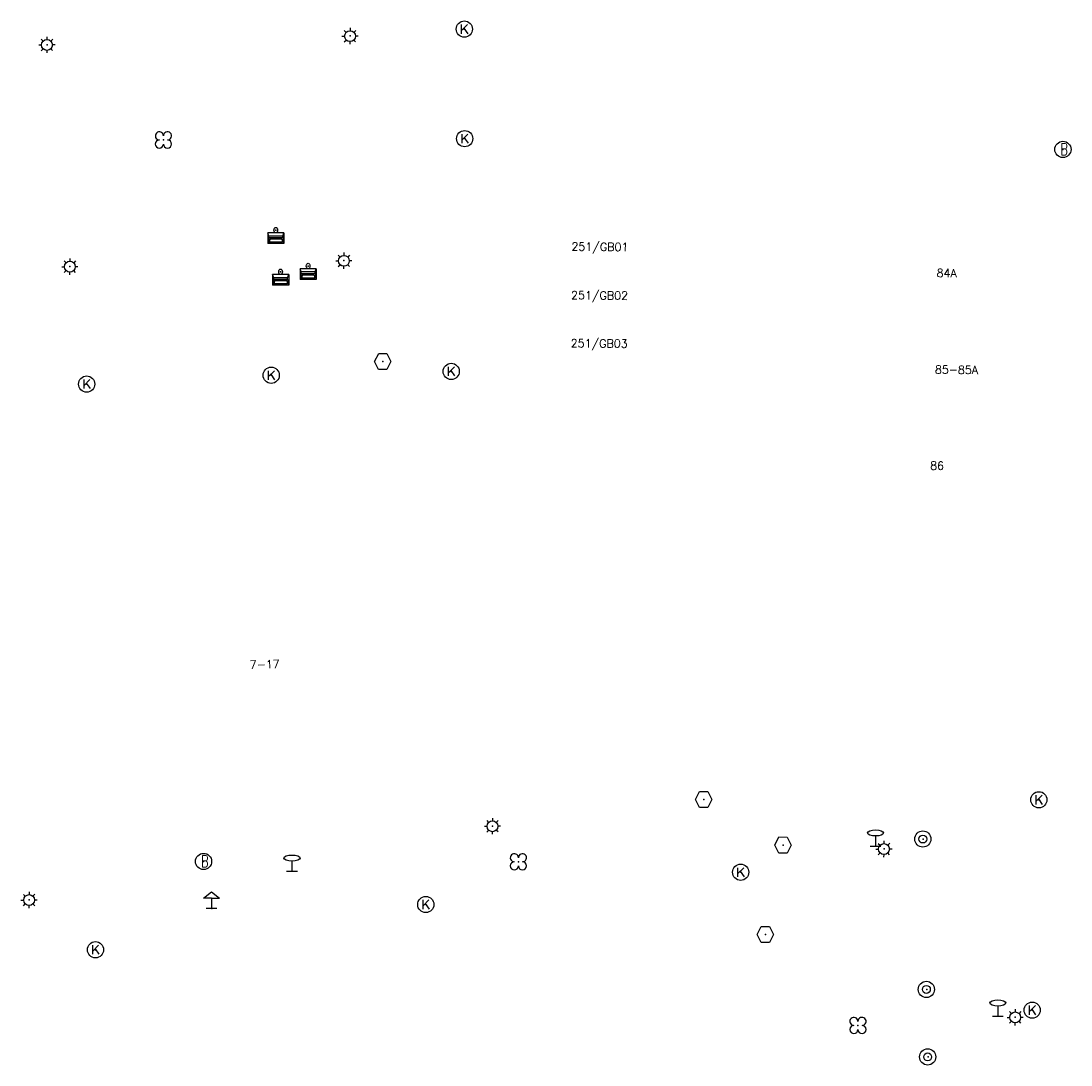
# Model space of a CAD drawing. Header units: metres. Extents: x 256352 to 256908, y 533292 to 533854.
# Tile 23 of 48: x 256770 to 256834, y 533505 to 533569. Entities that reach past the tile are written whole.
import ezdxf

# ---------------------------------------------------------------- set-up
doc = ezdxf.new("R2010")
doc.units = ezdxf.units.M
doc.header["$LTSCALE"] = 0.5
for name, color, linetype in [('Punt - Bak', 6, 'Continuous'), ('Punt - Paal', 7, 'Continuous'), ('Punt - Put', 8, 'Continuous'), ('Punt - Vegetatieobject', 7, 'Continuous'), ('Tekst - Pand Nummeraanduiding', 7, 'Continuous')]:
    doc.layers.add(name, color=color, linetype=linetype)
doc.layers.add('Punt - vegetatieobject_punt', color=10, linetype='Continuous', lineweight=25)
doc.styles.get("Standard").update_dxf_attribs({"font": 'txt.shx'})

# ---------------------------------------------------------------- blocks, each defined once
blk = doc.blocks.new('BOOM')
at = {"linetype": 'Continuous'}
for centre, radius, start, end in [((-0.424999, 0.425), 0.424, 359.8648684, 269.9998649), ((0.424999, 0.425), 0.426, 270.0001345, 180.1344972), ((0.425, -0.425), 0.426, 180, 90), ((-0.425, -0.424999), 0.424, 90.1351316, 359.9998649)]:
    blk.add_arc(centre, radius, start, end, dxfattribs=at)
blk = doc.blocks.new('Afvalbak')
at = {"linetype": 'Continuous'}
for p, q in [((0.4, -0.091), (-0.4, -0.091)), ((-0.34, -0.195), (-0.4, -0.091)), ((-0.34, -0.252), (-0.4, -0.441)), ((0.34, -0.195), (-0.34, -0.195)), ((-0.34, -0.252), (-0.34, -0.195)), ((0.34, -0.252), (-0.34, -0.252)), ((-0.302, -0.297), (-0.333, -0.397)), ((0.302, -0.297), (-0.302, -0.297)), ((0.302, -0.297), (0.333, -0.397)), ((0.34, -0.195), (0.4, -0.091)), ((0.34, -0.252), (0.34, -0.195)), ((0.34, -0.252), (0.4, -0.441)), ((0.4, -0.441), (-0.4, -0.441)), ((0.333, -0.397), (-0.333, -0.397))]:
    blk.add_line(p, q, dxfattribs=at)
for p, q in [((-0.4, -0.091), (-0.4, -0.441)), ((0.4, -0.091), (0.4, -0.441))]:
    blk.add_line(p, q)
blk.add_circle((0, 0), 0.0908, dxfattribs=at)
blk = doc.blocks.new('LICHTMAST')
at = {"linetype": 'Continuous'}
for p, q in [((-0.435, 0.407), (-0.293, 0.265)), ((-0.01, 0.586), (-0.01, 0.38)), ((0.419, 0.409), (0.275, 0.263)), ((-0.609, -0.015), (-0.412, -0.014)), ((-0.434, -0.44), (-0.29, -0.296)), ((-0.007, -0.602), (-0.005, -0.416)), ((0.406, -0.431), (0.274, -0.298)), ((0.589, -0.015), (0.389, -0.015))]:
    blk.add_line(p, q, dxfattribs=at)
blk.add_circle((-0.01, -0.015), 0.4, dxfattribs=at)
blk = doc.blocks.new('Kolk')
at = {"linetype": 'Continuous'}
for p, q in [((-0.131779, -0.225094), (-0.131779, 0.223554)), ((-0.131779, -0.061917), (0.155792, 0.223554)), ((-0.023655, 0.045417), (0.167783, -0.225094))]:
    blk.add_line(p, q, dxfattribs=at)
blk.add_circle((0, 0), 0.4, dxfattribs=at)
blk = doc.blocks.new('Brandkraan_Put')
at = {"linetype": 'Continuous'}
blk.add_circle((0, 0), 0.7, dxfattribs=at)
at = {"linetype": 'Continuous', "width": 0.75}
blk.add_text('B', height=1, dxfattribs=at).set_placement((-0.226, -0.48))
blk = doc.blocks.new('Haltepaal')
at = {"linetype": 'Continuous'}
for p, q in [((-0.392, 1.275), (-0.017, 2.025)), ((-0.017, 2.025), (0.358, 1.275)), ((-0.017, 1.275), (-0.392, 1.275)), ((-0.017, 1.275), (-0.017, 0.025)), ((-0.017, 1.275), (0.358, 1.275)), ((-0.267, 0.026), (0.233, 0.026))]:
    blk.add_line(p, q, dxfattribs=at)
blk = doc.blocks.new('Verkeersbord')
at = {"linetype": 'Continuous'}
for p, q in [((-0.004, 1.246), (-0.004, -0.004)), ((-0.253, -0.003), (0.247, -0.003))]:
    blk.add_line(p, q, dxfattribs=at)
blk.add_circle((-0.004, 1.621), 0.375, dxfattribs=at)
blk = doc.blocks.new('Inspectie_Rioolput')
at = {"linetype": 'Continuous'}
blk.add_lwpolyline([(-0.908, -0.012), (-0.457, 0.793), (0.455, 0.772), (0.898, -0.004), (0.455, -0.79), (-0.463, -0.787), (-0.908, -0.012)], dxfattribs=at)
blk = doc.blocks.new('VERKEERSREGELINSTALLATIEPAAL')
at = {"linetype": 'Continuous'}
for radius in [0.6, 0.292]:
    blk.add_circle((-0.032, 0), radius, dxfattribs=at)

msp = doc.modelspace()

# ---------------------------------------------------------------- linework, layer by layer
at = {"layer": 'Punt - Bak'}
for p in [(256785.388, 533556.067), (256785.683, 533553.501), (256787.38, 533553.858)]:
    msp.add_point(p, dxfattribs=at)
at = {"layer": 'Punt - Paal'}
for p in [(256789.97, 533568.04), (256771.29, 533567.5), (256789.59, 533554.19), (256772.7, 533553.83), (256798.751, 533519.337), (256825.298, 533518.533), (256822.36, 533518.1), (256822.882, 533517.925), (256786.387, 533516.549), (256770.189, 533514.782), (256781.444, 533514.257), (256825.516, 533509.262), (256829.899, 533507.617), (256830.971, 533507.551), (256825.596, 533505.104)]:
    msp.add_point(p, dxfattribs=at)
at = {"layer": 'Punt - Put'}
for p in [(256797.007, 533568.463), (256797.03, 533561.71), (256833.904, 533561.045), (256791.982, 533547.971), (256785.103, 533547.126), (256796.2, 533547.36), (256773.73, 533546.58), (256811.762, 533520.972), (256832.422, 533520.953), (256816.652, 533518.162), (256780.933, 533517.151), (256814.042, 533516.487), (256794.633, 533514.497), (256815.565, 533512.651), (256774.272, 533511.708), (256832.011, 533507.985)]:
    msp.add_point(p, dxfattribs=at)
at = {"layer": 'Punt - Vegetatieobject'}
for p in [(256778.46, 533561.63), (256800.339, 533517.13), (256821.272, 533507.042)]:
    msp.add_point(p, dxfattribs=at)
at = {"layer": 'Punt - vegetatieobject_punt'}
for p in [(256778.46, 533561.63), (256800.339, 533517.13), (256821.272, 533507.042)]:
    msp.add_point(p, dxfattribs=at)

# ---------------------------------------------------------------- block references
at = {"layer": 'Punt - Bak', "xscale": 1.25000000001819, "yscale": 1.881467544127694}
for p in [(256785.388, 533556.067), (256785.683, 533553.501), (256787.38, 533553.858)]:
    msp.add_blockref('Afvalbak', p, dxfattribs=at)
at = {"layer": 'Punt - Paal'}
for name, p, xscale, yscale in [('LICHTMAST', (256789.97, 533568.04), 0.8347245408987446, 0.8417508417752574), ('LICHTMAST', (256771.29, 533567.5), 0.8347245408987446, 0.8417508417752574), ('LICHTMAST', (256789.59, 533554.19), 0.8347245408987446, 0.8417508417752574), ('LICHTMAST', (256772.7, 533553.83), 0.8347245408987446, 0.8417508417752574), ('LICHTMAST', (256798.751, 533519.337), 0.8347245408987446, 0.8417508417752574), ('Verkeersbord', (256822.36, 533518.1), 1.333333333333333, 0.5), ('VERKEERSREGELINSTALLATIEPAAL', (256825.298, 533518.533), 0.833333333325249, 0.833333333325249), ('LICHTMAST', (256822.882, 533517.925), 0.8347245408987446, 0.8417508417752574), ('Verkeersbord', (256786.387, 533516.549), 1.333333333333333, 0.5), ('LICHTMAST', (256770.189, 533514.782), 0.8347245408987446, 0.8417508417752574), ('Haltepaal', (256781.444, 533514.257), 1.333333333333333, 0.5), ('VERKEERSREGELINSTALLATIEPAAL', (256825.516, 533509.262), 0.833333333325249, 0.833333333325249), ('Verkeersbord', (256829.899, 533507.617), 1.333333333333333, 0.5), ('LICHTMAST', (256830.971, 533507.551), 0.8347245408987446, 0.8417508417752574), ('VERKEERSREGELINSTALLATIEPAAL', (256825.596, 533505.104), 0.833333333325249, 0.833333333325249)]:
    msp.add_blockref(name, p, dxfattribs=dict(at, xscale=xscale, yscale=yscale))
at = {"layer": 'Punt - Put'}
for name, p, xscale, yscale in [('Kolk', (256797.007, 533568.463), 1.25000000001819, 1.25000000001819), ('Kolk', (256797.03, 533561.71), 1.25000000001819, 1.25000000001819), ('Brandkraan_Put', (256833.904, 533561.045), 0.714285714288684, 0.714285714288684), ('Inspectie_Rioolput', (256791.982, 533547.971), 0.5537098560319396, 0.6317119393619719), ('Kolk', (256785.103, 533547.126), 1.25000000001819, 1.25000000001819), ('Kolk', (256796.2, 533547.36), 1.25000000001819, 1.25000000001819), ('Kolk', (256773.73, 533546.58), 1.25000000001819, 1.25000000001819), ('Inspectie_Rioolput', (256811.762, 533520.972), 0.5537098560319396, 0.6317119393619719), ('Kolk', (256832.422, 533520.953), 1.25000000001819, 1.25000000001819), ('Inspectie_Rioolput', (256816.652, 533518.162), 0.5537098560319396, 0.6317119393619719), ('Brandkraan_Put', (256780.933, 533517.151), 0.714285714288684, 0.714285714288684), ('Kolk', (256814.042, 533516.487), 1.25000000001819, 1.25000000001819), ('Kolk', (256794.633, 533514.497), 1.25000000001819, 1.25000000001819), ('Inspectie_Rioolput', (256815.565, 533512.651), 0.5537098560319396, 0.6317119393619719), ('Kolk', (256774.272, 533511.708), 1.25000000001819, 1.25000000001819), ('Kolk', (256832.011, 533507.985), 1.25000000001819, 1.25000000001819)]:
    msp.add_blockref(name, p, dxfattribs=dict(at, xscale=xscale, yscale=yscale))
at = {"layer": 'Punt - Vegetatieobject', "xscale": 0.5882352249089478, "yscale": 0.5875440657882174}
for p in [(256778.46, 533561.63), (256800.339, 533517.13), (256821.272, 533507.042)]:
    msp.add_blockref('BOOM', p, dxfattribs=at)
at = {"layer": 'Punt - vegetatieobject_punt', "xscale": 0.5882352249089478, "yscale": 0.5875440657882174}
for p in [(256778.46, 533561.63), (256800.339, 533517.13), (256821.272, 533507.042)]:
    msp.add_blockref('BOOM', p, dxfattribs=at)

# ---------------------------------------------------------------- texts
at = {"layer": 'Tekst - Pand Nummeraanduiding'}
for s, rotation, p in [('251/GB01', 359.5, (256803.608, 533554.809)), ('84A', 359.5, (256826.117, 533553.183)), ('251/GB02', 359.5, (256803.584, 533551.812)), ('251/GB03', 359.5, (256803.561, 533548.851)), ('85-85A', 359.3, (256826.016, 533547.232)), ('86', 359.8, (256825.719, 533541.302)), ('7-17', 1.7, (256783.788, 533529.024))]:
    msp.add_text(s, height=0.5, rotation=rotation, dxfattribs=at).set_placement(p)

doc.saveas('drawing.dxf')
